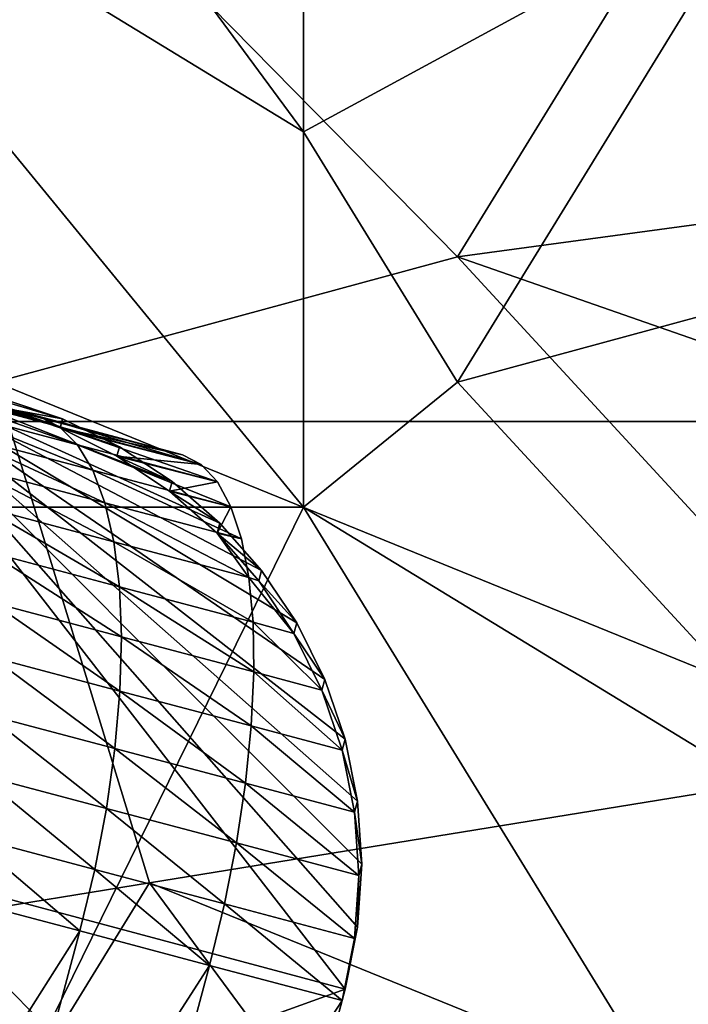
# Model space of a CAD drawing. Extents: x -0.7 to 0.7, y -0.35 to 0.35.
# Tile 95 of 226: x -0.3889 to -0.3723, y 0.1731 to 0.1975. Entities that reach past the tile are written whole.
import ezdxf

# ---------------------------------------------------------------- set-up
doc = ezdxf.new("R2010")
doc.units = 0

msp = doc.modelspace()

# ---------------------------------------------------------------- linework, layer by layer
for points in [[(-0.381825, 0.194713, 0.436961), (-0.381825, 0.222679, 0.436974), (-0.404736, 0.225786, 0.436979)], [(-0.397099, 0.204035, 0.436959), (-0.381825, 0.194713, 0.436961), (-0.404736, 0.225786, 0.436979)], [(-0.381825, 0.194713, 0.436961), (-0.370369, 0.200928, 0.436959), (-0.381825, 0.222679, 0.436974)], [(-0.378006, 0.191606, 0.412443), (-0.39328, 0.207142, 0.412441), (-0.36655, 0.21025, 0.41245)], [(-0.378006, 0.191606, 0.412443), (-0.36655, 0.21025, 0.41245), (-0.355095, 0.194713, 0.412444)], [(-0.389462, 0.188498, 0.41243), (-0.39328, 0.207142, 0.412441), (-0.378006, 0.191606, 0.412443)], [(-0.381825, 0.185391, 0.436971), (-0.381825, 0.194713, 0.436961), (-0.397099, 0.204035, 0.436959)], [(-0.39328, 0.185391, 0.436968), (-0.381825, 0.185391, 0.436971), (-0.397099, 0.204035, 0.436959)], [(-0.378006, 0.188498, 0.436975), (-0.370369, 0.200928, 0.436959), (-0.381825, 0.194713, 0.436961)], [(-0.378006, 0.188498, 0.436975), (-0.36655, 0.191606, 0.436957), (-0.370369, 0.200928, 0.436959)], [(-0.381825, 0.185391, 0.436971), (-0.378006, 0.188498, 0.436975), (-0.381825, 0.194713, 0.436961)], [(-0.378006, 0.191606, 0.412443), (-0.355095, 0.194713, 0.412444), (-0.351276, 0.182284, 0.412426)], [(-0.36655, 0.179176, 0.412433), (-0.389462, 0.188498, 0.41243), (-0.378006, 0.191606, 0.412443)], [(-0.36655, 0.179176, 0.412433), (-0.378006, 0.191606, 0.412443), (-0.351276, 0.182284, 0.412426)], [(-0.36655, 0.176069, 0.436958), (-0.36655, 0.191606, 0.436957), (-0.378006, 0.188498, 0.436975)], [(-0.380788, 0.173431, 0.42), (-0.392944, 0.189111, 0.42), (-0.39605, 0.17752, 0.42)], [(-0.389286, 0.188083, 0.408), (-0.392944, 0.189111, 0.42), (-0.387798, 0.187584, 0.409566)], [(-0.387798, 0.187584, 0.409566), (-0.392944, 0.189111, 0.42), (-0.386388, 0.186895, 0.411106)], [(-0.386388, 0.186895, 0.411106), (-0.392944, 0.189111, 0.42), (-0.385082, 0.186029, 0.412592)], [(-0.385082, 0.186029, 0.412592), (-0.392944, 0.189111, 0.42), (-0.3839, 0.184999, 0.414)], [(-0.3839, 0.184999, 0.414), (-0.392944, 0.189111, 0.42), (-0.382864, 0.183824, 0.415305)], [(-0.382864, 0.183824, 0.415305), (-0.392944, 0.189111, 0.42), (-0.381991, 0.182523, 0.416485)], [(-0.381991, 0.182523, 0.416485), (-0.392944, 0.189111, 0.42), (-0.381295, 0.181119, 0.41752)], [(-0.381295, 0.181119, 0.41752), (-0.392944, 0.189111, 0.42), (-0.38079, 0.179636, 0.418392)], [(-0.38079, 0.179636, 0.418392), (-0.392944, 0.189111, 0.42), (-0.380483, 0.178099, 0.419087)], [(-0.380483, 0.178099, 0.419087), (-0.392944, 0.189111, 0.42), (-0.38038, 0.176535, 0.419591)], [(-0.38038, 0.176535, 0.419591), (-0.392944, 0.189111, 0.42), (-0.380482, 0.17497, 0.419897)], [(-0.380482, 0.17497, 0.419897), (-0.392944, 0.189111, 0.42), (-0.380788, 0.173431, 0.42)], [(-0.404736, 0.172962, 0.412392), (-0.389462, 0.188498, 0.41243), (-0.385643, 0.176069, 0.412426)], [(-0.391879, 0.188568, 0.352453), (-0.388384, 0.187641, 0.353895), (-0.387876, 0.187389, 0.352431)], [(-0.391879, 0.188568, 0.352453), (-0.387876, 0.187389, 0.352431), (-0.391321, 0.188303, 0.351009)], [(-0.389343, 0.187869, 0.353694), (-0.388384, 0.187641, 0.353895), (-0.391879, 0.188568, 0.352453)], [(-0.385643, 0.176069, 0.412426), (-0.389462, 0.188498, 0.41243), (-0.36655, 0.179176, 0.412433)], [(-0.381825, 0.185391, 0.436971), (-0.36655, 0.176069, 0.436958), (-0.378006, 0.188498, 0.436975)], [(-0.391321, 0.188303, 0.351009), (-0.387876, 0.187389, 0.352431), (-0.387429, 0.186944, 0.350992)], [(-0.391321, 0.188303, 0.351009), (-0.387429, 0.186944, 0.350992), (-0.390826, 0.187845, 0.34959)], [(-0.389343, 0.187869, 0.353694), (-0.389286, 0.188083, 0.408), (-0.387798, 0.187584, 0.409566)], [(-0.390826, 0.187845, 0.34959), (-0.387429, 0.186944, 0.350992), (-0.387051, 0.186311, 0.349602)], [(-0.390826, 0.187845, 0.34959), (-0.387051, 0.186311, 0.349602), (-0.390403, 0.187201, 0.348219)], [(-0.384828, 0.186697, 0.355224), (-0.389343, 0.187869, 0.353694), (-0.387857, 0.187361, 0.35256)], [(-0.389343, 0.187869, 0.353694), (-0.387798, 0.187584, 0.409566), (-0.387857, 0.187361, 0.35256)], [(-0.389343, 0.187869, 0.353694), (-0.384828, 0.186697, 0.355224), (-0.388384, 0.187641, 0.353895)], [(0.396784, 0.18752, 0.411899), (-0.403216, 0.18752, 0.411899), (-0.383216, 0.16752, 0.411899)], [(0.396784, 0.18752, 0.371899), (-0.383216, 0.16752, 0.371899), (-0.403216, 0.18752, 0.371899)], [(0.396784, 0.18752, 0.411899), (0.396784, 0.18752, 0.371899), (-0.403216, 0.18752, 0.371899)], [(0.396784, 0.18752, 0.411899), (-0.403216, 0.18752, 0.371899), (-0.403216, 0.18752, 0.411899)], [(-0.403216, 0.18752, 0.411899), (-0.403216, -0.21248, 0.411899), (-0.383216, -0.19248, 0.411899)], [(-0.403216, 0.18752, 0.411899), (-0.383216, -0.19248, 0.411899), (-0.383216, 0.16752, 0.411899)], [(-0.403216, 0.18752, 0.371899), (-0.383216, 0.16752, 0.371899), (-0.383216, -0.19248, 0.371899)], [(-0.403216, 0.18752, 0.371899), (-0.383216, -0.19248, 0.371899), (-0.403216, -0.21248, 0.371899)], [(-0.388384, 0.187641, 0.353895), (-0.384828, 0.186697, 0.355224), (-0.384364, 0.186457, 0.353742)], [(-0.388384, 0.187641, 0.353895), (-0.384364, 0.186457, 0.353742), (-0.387876, 0.187389, 0.352431)], [(-0.387857, 0.187361, 0.35256), (-0.387798, 0.187584, 0.409566), (-0.386388, 0.186895, 0.411106)], [(0.396784, 0.18752, 0.411899), (-0.383216, 0.16752, 0.411899), (0.376784, 0.16752, 0.411899)], [(0.396784, 0.18752, 0.371899), (0.376784, 0.16752, 0.371899), (-0.383216, 0.16752, 0.371899)], [(-0.390403, 0.187201, 0.348219), (-0.387051, 0.186311, 0.349602), (-0.386748, 0.185503, 0.348287)], [(-0.390403, 0.187201, 0.348219), (-0.386748, 0.185503, 0.348287), (-0.390057, 0.186381, 0.346921)], [(-0.387876, 0.187389, 0.352431), (-0.384364, 0.186457, 0.353742), (-0.383961, 0.186023, 0.352287)], [(-0.387876, 0.187389, 0.352431), (-0.383961, 0.186023, 0.352287), (-0.387429, 0.186944, 0.350992)], [(-0.384828, 0.186697, 0.355224), (-0.387857, 0.187361, 0.35256), (-0.384364, 0.186457, 0.353742)], [(-0.384364, 0.186457, 0.353742), (-0.387857, 0.187361, 0.35256), (-0.38645, 0.186664, 0.351444)], [(-0.387857, 0.187361, 0.35256), (-0.386388, 0.186895, 0.411106), (-0.38645, 0.186664, 0.351444)], [(-0.387429, 0.186944, 0.350992), (-0.383961, 0.186023, 0.352287), (-0.383626, 0.185402, 0.350881)], [(-0.387429, 0.186944, 0.350992), (-0.383626, 0.185402, 0.350881), (-0.387051, 0.186311, 0.349602)], [(-0.38645, 0.186664, 0.351444), (-0.386388, 0.186895, 0.411106), (-0.385082, 0.186029, 0.412592)], [(-0.384364, 0.186457, 0.353742), (-0.38645, 0.186664, 0.351444), (-0.383961, 0.186023, 0.352287)], [(-0.383961, 0.186023, 0.352287), (-0.38645, 0.186664, 0.351444), (-0.385146, 0.185789, 0.350367)], [(-0.38645, 0.186664, 0.351444), (-0.385082, 0.186029, 0.412592), (-0.385146, 0.185789, 0.350367)], [(-0.390057, 0.186381, 0.346921), (-0.386748, 0.185503, 0.348287), (-0.386526, 0.184533, 0.347067)], [(-0.390057, 0.186381, 0.346921), (-0.386526, 0.184533, 0.347067), (-0.389796, 0.185401, 0.345718)], [(-0.387051, 0.186311, 0.349602), (-0.383626, 0.185402, 0.350881), (-0.383364, 0.184605, 0.349551)], [(-0.387051, 0.186311, 0.349602), (-0.383364, 0.184605, 0.349551), (-0.386748, 0.185503, 0.348287)], [(-0.385146, 0.185789, 0.350367), (-0.385082, 0.186029, 0.412592), (-0.3839, 0.184999, 0.414)], [(-0.383961, 0.186023, 0.352287), (-0.385146, 0.185789, 0.350367), (-0.383626, 0.185402, 0.350881)], [(-0.383626, 0.185402, 0.350881), (-0.385146, 0.185789, 0.350367), (-0.383967, 0.184751, 0.349347)], [(-0.385146, 0.185789, 0.350367), (-0.3839, 0.184999, 0.414), (-0.383967, 0.184751, 0.349347)], [(-0.386748, 0.185503, 0.348287), (-0.383364, 0.184605, 0.349551), (-0.383179, 0.183645, 0.348317)], [(-0.386748, 0.185503, 0.348287), (-0.383179, 0.183645, 0.348317), (-0.386526, 0.184533, 0.347067)], [(-0.389462, 0.169855, 0.436983), (-0.381825, 0.185391, 0.436971), (-0.39328, 0.185391, 0.436968)], [(-0.389796, 0.185401, 0.345718), (-0.386526, 0.184533, 0.347067), (-0.386389, 0.183418, 0.345965)], [(-0.389796, 0.185401, 0.345718), (-0.386389, 0.183418, 0.345965), (-0.389624, 0.184277, 0.34463)], [(-0.389462, 0.169855, 0.436983), (-0.370369, 0.166747, 0.436976), (-0.381825, 0.185391, 0.436971)], [(-0.383626, 0.185402, 0.350881), (-0.383967, 0.184751, 0.349347), (-0.383364, 0.184605, 0.349551)], [(-0.370369, 0.166747, 0.436976), (-0.36655, 0.176069, 0.436958), (-0.381825, 0.185391, 0.436971)], [(-0.383967, 0.184751, 0.349347), (-0.3839, 0.184999, 0.414), (-0.382864, 0.183824, 0.415305)], [(-0.383364, 0.184605, 0.349551), (-0.383967, 0.184751, 0.349347), (-0.383179, 0.183645, 0.348317)], [(-0.383967, 0.184751, 0.349347), (-0.382932, 0.183569, 0.348402), (-0.383179, 0.183645, 0.348317)], [(-0.383967, 0.184751, 0.349347), (-0.382864, 0.183824, 0.415305), (-0.382932, 0.183569, 0.348402)], [(-0.386526, 0.184533, 0.347067), (-0.383179, 0.183645, 0.348317), (-0.383076, 0.182539, 0.347202)], [(-0.386526, 0.184533, 0.347067), (-0.383076, 0.182539, 0.347202), (-0.386389, 0.183418, 0.345965)], [(-0.389624, 0.184277, 0.34463), (-0.386389, 0.183418, 0.345965), (-0.386339, 0.182177, 0.344998)], [(-0.389624, 0.184277, 0.34463), (-0.386339, 0.182177, 0.344998), (-0.389544, 0.183027, 0.343675)], [(-0.382932, 0.183569, 0.348402), (-0.382864, 0.183824, 0.415305), (-0.381991, 0.182523, 0.416485)], [(-0.383179, 0.183645, 0.348317), (-0.382932, 0.183569, 0.348402), (-0.382061, 0.182261, 0.347547)], [(-0.383179, 0.183645, 0.348317), (-0.382061, 0.182261, 0.347547), (-0.383076, 0.182539, 0.347202)], [(-0.382932, 0.183569, 0.348402), (-0.381991, 0.182523, 0.416485), (-0.382061, 0.182261, 0.347547)], [(-0.386389, 0.183418, 0.345965), (-0.383076, 0.182539, 0.347202), (-0.383055, 0.181305, 0.346224)], [(-0.386389, 0.183418, 0.345965), (-0.383055, 0.181305, 0.346224), (-0.386339, 0.182177, 0.344998)], [(-0.389544, 0.183027, 0.343675), (-0.386376, 0.180831, 0.344183), (-0.389556, 0.181675, 0.342871)], [(-0.389544, 0.183027, 0.343675), (-0.386339, 0.182177, 0.344998), (-0.386376, 0.180831, 0.344183)], [(-0.383076, 0.182539, 0.347202), (-0.382061, 0.182261, 0.347547), (-0.381367, 0.180852, 0.346797)], [(-0.383076, 0.182539, 0.347202), (-0.381367, 0.180852, 0.346797), (-0.383055, 0.181305, 0.346224)], [(-0.382061, 0.182261, 0.347547), (-0.381991, 0.182523, 0.416485), (-0.381295, 0.181119, 0.41752)], [(-0.386339, 0.182177, 0.344998), (-0.383118, 0.179966, 0.3454), (-0.386376, 0.180831, 0.344183)], [(-0.386339, 0.182177, 0.344998), (-0.383055, 0.181305, 0.346224), (-0.383118, 0.179966, 0.3454)], [(-0.382061, 0.182261, 0.347547), (-0.381295, 0.181119, 0.41752), (-0.381367, 0.180852, 0.346797)], [(-0.389556, 0.181675, 0.342871), (-0.386501, 0.179402, 0.343535), (-0.389662, 0.180242, 0.342231)], [(-0.389556, 0.181675, 0.342871), (-0.386376, 0.180831, 0.344183), (-0.386501, 0.179402, 0.343535)], [(-0.383055, 0.181305, 0.346224), (-0.380863, 0.179364, 0.346165), (-0.383118, 0.179966, 0.3454)], [(-0.383055, 0.181305, 0.346224), (-0.381367, 0.180852, 0.346797), (-0.380863, 0.179364, 0.346165)], [(-0.381367, 0.180852, 0.346797), (-0.381295, 0.181119, 0.41752), (-0.38079, 0.179636, 0.418392)], [(-0.381367, 0.180852, 0.346797), (-0.38079, 0.179636, 0.418392), (-0.380863, 0.179364, 0.346165)], [(-0.386376, 0.180831, 0.344183), (-0.383262, 0.178543, 0.344744), (-0.386501, 0.179402, 0.343535)], [(-0.386376, 0.180831, 0.344183), (-0.383118, 0.179966, 0.3454), (-0.383262, 0.178543, 0.344744)], [(-0.389662, 0.180242, 0.342231), (-0.38671, 0.177916, 0.343065), (-0.389858, 0.178753, 0.341766)], [(-0.389662, 0.180242, 0.342231), (-0.386501, 0.179402, 0.343535), (-0.38671, 0.177916, 0.343065)], [(-0.383118, 0.179966, 0.3454), (-0.380557, 0.177823, 0.345662), (-0.383262, 0.178543, 0.344744)], [(-0.383118, 0.179966, 0.3454), (-0.380863, 0.179364, 0.346165), (-0.380557, 0.177823, 0.345662)], [(-0.380863, 0.179364, 0.346165), (-0.38079, 0.179636, 0.418392), (-0.380483, 0.178099, 0.419087)], [(-0.386501, 0.179402, 0.343535), (-0.383486, 0.177061, 0.344268), (-0.38671, 0.177916, 0.343065)], [(-0.386501, 0.179402, 0.343535), (-0.383262, 0.178543, 0.344744), (-0.383486, 0.177061, 0.344268)], [(-0.385643, 0.176069, 0.412426), (-0.36655, 0.179176, 0.412433), (-0.370369, 0.169855, 0.412427)], [(-0.380863, 0.179364, 0.346165), (-0.380483, 0.178099, 0.419087), (-0.380557, 0.177823, 0.345662)], [(-0.389858, 0.178753, 0.341766), (-0.387001, 0.176399, 0.34278), (-0.390142, 0.177233, 0.341484)], [(-0.389858, 0.178753, 0.341766), (-0.38671, 0.177916, 0.343065), (-0.387001, 0.176399, 0.34278)], [(-0.383262, 0.178543, 0.344744), (-0.380455, 0.176255, 0.345296), (-0.383486, 0.177061, 0.344268)], [(-0.383262, 0.178543, 0.344744), (-0.380557, 0.177823, 0.345662), (-0.380455, 0.176255, 0.345296)], [(-0.38671, 0.177916, 0.343065), (-0.383786, 0.175545, 0.34398), (-0.387001, 0.176399, 0.34278)], [(-0.38671, 0.177916, 0.343065), (-0.383486, 0.177061, 0.344268), (-0.383786, 0.175545, 0.34398)], [(-0.380557, 0.177823, 0.345662), (-0.380483, 0.178099, 0.419087), (-0.38038, 0.176535, 0.419591)], [(-0.380557, 0.177823, 0.345662), (-0.38038, 0.176535, 0.419591), (-0.380455, 0.176255, 0.345296)], [(-0.380788, 0.173431, 0.42), (-0.39605, 0.17752, 0.42), (-0.398897, 0.166895, 0.42)], [(-0.390142, 0.177233, 0.341484), (-0.387368, 0.174875, 0.342685), (-0.390509, 0.175709, 0.341389)], [(-0.390142, 0.177233, 0.341484), (-0.387001, 0.176399, 0.34278), (-0.387368, 0.174875, 0.342685)], [(-0.383486, 0.177061, 0.344268), (-0.380558, 0.174688, 0.345074), (-0.383786, 0.175545, 0.34398)], [(-0.383486, 0.177061, 0.344268), (-0.380455, 0.176255, 0.345296), (-0.380558, 0.174688, 0.345074)], [(-0.380455, 0.176255, 0.345296), (-0.38038, 0.176535, 0.419591), (-0.380482, 0.17497, 0.419897)], [(-0.387001, 0.176399, 0.34278), (-0.384156, 0.174022, 0.343884), (-0.387368, 0.174875, 0.342685)], [(-0.387001, 0.176399, 0.34278), (-0.383786, 0.175545, 0.34398), (-0.384156, 0.174022, 0.343884)], [(-0.380455, 0.176255, 0.345296), (-0.380482, 0.17497, 0.419897), (-0.380558, 0.174688, 0.345074)], [(-0.39328, 0.16364, 0.412411), (-0.404736, 0.172962, 0.412392), (-0.385643, 0.176069, 0.412426)], [(-0.39328, 0.16364, 0.412411), (-0.385643, 0.176069, 0.412426), (-0.374188, 0.160533, 0.412414)], [(-0.374188, 0.160533, 0.412414), (-0.385643, 0.176069, 0.412426), (-0.370369, 0.169855, 0.412427)], [(-0.393193, 0.165693, 0.341389), (-0.390509, 0.175709, 0.341389), (-0.387368, 0.174875, 0.342685)], [(-0.383786, 0.175545, 0.34398), (-0.380864, 0.173149, 0.345), (-0.384156, 0.174022, 0.343884)], [(-0.383786, 0.175545, 0.34398), (-0.380558, 0.174688, 0.345074), (-0.380864, 0.173149, 0.345)], [(-0.393193, 0.165693, 0.341389), (-0.387368, 0.174875, 0.342685), (-0.390056, 0.164845, 0.342685)], [(-0.390056, 0.164845, 0.342685), (-0.387368, 0.174875, 0.342685), (-0.384156, 0.174022, 0.343884)], [(-0.380558, 0.174688, 0.345074), (-0.380482, 0.17497, 0.419897), (-0.380788, 0.173431, 0.42)], [(-0.380558, 0.174688, 0.345074), (-0.380788, 0.173431, 0.42), (-0.380864, 0.173149, 0.345)], [(-0.390056, 0.164845, 0.342685), (-0.384156, 0.174022, 0.343884), (-0.386848, 0.163977, 0.343884)], [(-0.386848, 0.163977, 0.343884), (-0.384156, 0.174022, 0.343884), (-0.380864, 0.173149, 0.345)], [(-0.398897, 0.166895, 0.42), (-0.383635, 0.162806, 0.42), (-0.380788, 0.173431, 0.42)], [(-0.38356, 0.163087, 0.345), (-0.380788, 0.173431, 0.42), (-0.383635, 0.162806, 0.42)], [(-0.38356, 0.163087, 0.345), (-0.380864, 0.173149, 0.345), (-0.380788, 0.173431, 0.42)], [(-0.386848, 0.163977, 0.343884), (-0.380864, 0.173149, 0.345), (-0.38356, 0.163087, 0.345)]]:
    msp.add_3dface(points)

doc.saveas('drawing.dxf')
